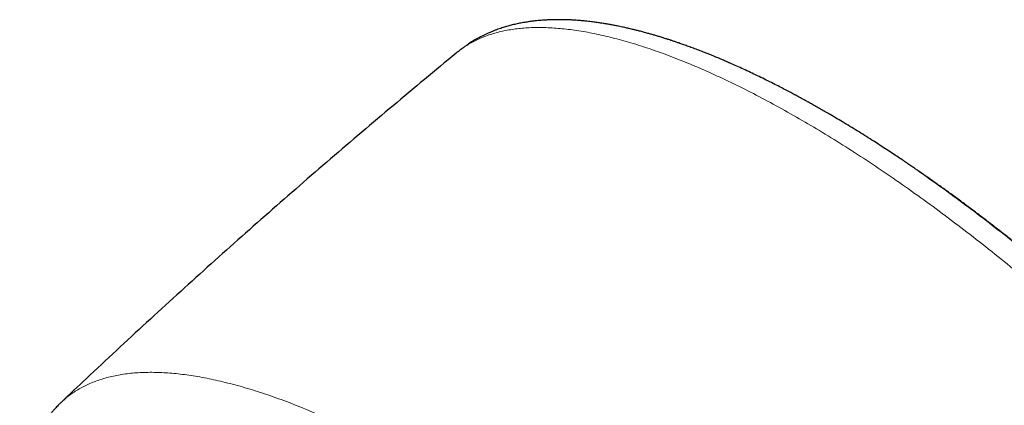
# Model space of a CAD drawing. Header units: millimetres. Extents: x 8 to 778, y 12 to 1829.
# Tile 145 of 256: x 561 to 605, y 724 to 741. Entities that reach past the tile are written whole.
import ezdxf

# ---------------------------------------------------------------- set-up
doc = ezdxf.new("R2010")
doc.units = ezdxf.units.MM

msp = doc.modelspace()

# ---------------------------------------------------------------- linework, layer by layer
at = {"color": 7, "linetype": 'Continuous', "lineweight": 30}
for p, q in [((580.686, 739.984), (580.676, 739.975)), ((563.008, 724.347), (563.012, 724.35))]:
    msp.add_line(p, q, dxfattribs=at)
for points, knots in [([(601.197, 734.679), (601.155, 734.708), (601.062, 734.772), (600.911, 734.876), (600.734, 734.997), (600.531, 735.134), (600.304, 735.286), (600.053, 735.453), (599.785, 735.629), (599.506, 735.811), (599.097, 736.073), (598.565, 736.409), (597.915, 736.807), (597.415, 737.103), (597.062, 737.309), (596.85, 737.43), (596.644, 737.547), (596.452, 737.655), (596.28, 737.751), (596.133, 737.832), (596.009, 737.9), (595.908, 737.955), (595.832, 737.996), (595.779, 738.024), (595.737, 738.047), (595.686, 738.075), (595.611, 738.114), (595.473, 738.188), (595.276, 738.292), (595.015, 738.427), (594.73, 738.572), (594.425, 738.725), (594.112, 738.878), (593.8, 739.028), (593.492, 739.172), (593.187, 739.312), (592.946, 739.419), (592.77, 739.496), (592.662, 739.543), (592.566, 739.585), (592.482, 739.621), (592.409, 739.652), (592.343, 739.68), (592.269, 739.711), (592.175, 739.75), (592.053, 739.8), (591.91, 739.858), (591.756, 739.92), (591.57, 739.993), (591.361, 740.074), (591.131, 740.161), (590.915, 740.24), (590.715, 740.311), (590.538, 740.373), (590.388, 740.425), (590.271, 740.464), (590.172, 740.497), (590.07, 740.53), (589.939, 740.572), (589.786, 740.621), (589.622, 740.671), (589.46, 740.719), (589.306, 740.764), (589.138, 740.811), (588.961, 740.86), (588.778, 740.908), (588.617, 740.949), (588.479, 740.982), (588.374, 741.008), (588.288, 741.027), (588.209, 741.045), (588.117, 741.066), (588.011, 741.089), (587.896, 741.113), (587.765, 741.14), (587.62, 741.168), (587.462, 741.197), (587.307, 741.224), (587.165, 741.248), (587.046, 741.266), (586.943, 741.281), (586.845, 741.295), (586.741, 741.309), (586.627, 741.324), (586.497, 741.339), (586.349, 741.355), (586.184, 741.37), (586.005, 741.385), (585.822, 741.397), (585.649, 741.406), (585.492, 741.411), (585.354, 741.414), (585.232, 741.416), (585.124, 741.416), (585.024, 741.415), (584.931, 741.413), (584.845, 741.411), (584.762, 741.408), (584.676, 741.404), (584.573, 741.398), (584.454, 741.391), (584.321, 741.38), (584.18, 741.366), (584.028, 741.349), (583.889, 741.331), (583.765, 741.312), (583.658, 741.295), (583.548, 741.276), (583.435, 741.254), (583.326, 741.231), (583.217, 741.207), (583.111, 741.181), (583.004, 741.154), (582.901, 741.126), (582.798, 741.096), (582.694, 741.064), (582.584, 741.028), (582.466, 740.987), (582.362, 740.949), (582.28, 740.917), (582.217, 740.892), (582.15, 740.865), (582.077, 740.834), (582.005, 740.802), (581.94, 740.772), (581.881, 740.744), (581.821, 740.715), (581.756, 740.682), (581.687, 740.647), (581.617, 740.609), (581.551, 740.573), (581.477, 740.531), (581.391, 740.481), (581.297, 740.423), (581.206, 740.365), (581.134, 740.317), (581.079, 740.28), (581.037, 740.25), (580.988, 740.215), (580.928, 740.172), (580.856, 740.118), (580.772, 740.053), (580.712, 740.005), (580.68, 739.979)], [0, 0, 0, 0, 0.004677, 0.0104, 0.017175, 0.025003, 0.033888, 0.043642, 0.054409, 0.065553, 0.076655, 0.102924, 0.12896, 0.154765, 0.163384, 0.171977, 0.180543, 0.188573, 0.195648, 0.201668, 0.206765, 0.210941, 0.214195, 0.216134, 0.217507, 0.219428, 0.222507, 0.226744, 0.236514, 0.247109, 0.259146, 0.27209, 0.285343, 0.298538, 0.311677, 0.324758, 0.33772, 0.342936, 0.347645, 0.351846, 0.355541, 0.358728, 0.361407, 0.364232, 0.36844, 0.373804, 0.380322, 0.387423, 0.39434, 0.405167, 0.415498, 0.425331, 0.43458, 0.442712, 0.449639, 0.45536, 0.458832, 0.463475, 0.46955, 0.477053, 0.484997, 0.492632, 0.499959, 0.506977, 0.516613, 0.525551, 0.533421, 0.540143, 0.545714, 0.548948, 0.552794, 0.557357, 0.562637, 0.568509, 0.574647, 0.582339, 0.590388, 0.598693, 0.60608, 0.612217, 0.61712, 0.622098, 0.627514, 0.63337, 0.64013, 0.647976, 0.65691, 0.666705, 0.67691, 0.686544, 0.695208, 0.702898, 0.709616, 0.715621, 0.721246, 0.726525, 0.731457, 0.736043, 0.740795, 0.746352, 0.753918, 0.761501, 0.769777, 0.778893, 0.788496, 0.794884, 0.801352, 0.808032, 0.815088, 0.822104, 0.828351, 0.835488, 0.841991, 0.848535, 0.855121, 0.861753, 0.868595, 0.876508, 0.884715, 0.888975, 0.892763, 0.897186, 0.902305, 0.907284, 0.911687, 0.915524, 0.919275, 0.923724, 0.928767, 0.933606, 0.938078, 0.942342, 0.949066, 0.955947, 0.962233, 0.968309, 0.971163, 0.974097, 0.97753, 0.981836, 0.987015, 0.993069, 1, 1, 1, 1]), ([(580.676, 739.976), (580.653, 739.957), (580.158, 739.552), (579.197, 738.754), (577.793, 737.581), (576.397, 736.399), (575.006, 735.209), (573.623, 734.012), (572.246, 732.806), (570.875, 731.593), (569.511, 730.373), (568.154, 729.144), (566.804, 727.908), (565.46, 726.665), (564.193, 725.48), (563.377, 724.706), (563.004, 724.352)], [0, 0, 0, 0, 0.003776, 0.08134, 0.158905, 0.236473, 0.314042, 0.391612, 0.469183, 0.546754, 0.624325, 0.701896, 0.779465, 0.857034, 0.934601, 1, 1, 1, 1]), ([(601.192, 734.684), (601.204, 734.675), (601.567, 734.43), (602.28, 733.92), (603.329, 733.154), (604.376, 732.358), (605.425, 731.535), (606.478, 730.68), (607.536, 729.793), (608.594, 728.877), (609.646, 727.937), (610.689, 726.976), (611.715, 726.002), (612.722, 725.017), (613.709, 724.023), (614.68, 723.016), (615.638, 721.992), (616.582, 720.951), (617.509, 719.897), (618.412, 718.838), (619.289, 717.775), (620.133, 716.717), (620.944, 715.666), (621.719, 714.624), (622.301, 713.819), (622.614, 713.364), (622.69, 713.253)], [0, 0, 0, 0, 0.001622, 0.046754, 0.09108, 0.135406, 0.179732, 0.224058, 0.26919, 0.314322, 0.359454, 0.404586, 0.449718, 0.494044, 0.53837, 0.582697, 0.627023, 0.672155, 0.717287, 0.762419, 0.80755, 0.852682, 0.897009, 0.941335, 0.985661, 1, 1, 1, 1]), ([(612.86, 724.888), (612.712, 725.035), (612.504, 725.242), (612.194, 725.546), (611.93, 725.803), (611.613, 726.109), (611.278, 726.429), (610.925, 726.763), (610.559, 727.106), (610.181, 727.455), (609.795, 727.808), (609.401, 728.164), (609.001, 728.522), (608.596, 728.88), (608.185, 729.239), (607.77, 729.596), (607.352, 729.952), (606.931, 730.306), (606.506, 730.659), (606.079, 731.008), (605.65, 731.355), (605.219, 731.699), (604.786, 732.039), (604.352, 732.376), (603.916, 732.709), (603.48, 733.038), (603.043, 733.363), (602.605, 733.683), (602.167, 733.999), (601.729, 734.31), (601.407, 734.536), (601.232, 734.656), (601.203, 734.676)], [0, 0, 0, 0, 0.040108, 0.056239, 0.083043, 0.110875, 0.140738, 0.17192, 0.204134, 0.237149, 0.270803, 0.304972, 0.339566, 0.374513, 0.409756, 0.445252, 0.480962, 0.516859, 0.552916, 0.589112, 0.625429, 0.661853, 0.698368, 0.734965, 0.771631, 0.808358, 0.845138, 0.881963, 0.918827, 0.955723, 0.992645, 1, 1, 1, 1]), ([(563.008, 724.355), (562.974, 724.322), (562.912, 724.262), (562.83, 724.179), (562.766, 724.111), (562.717, 724.058), (562.671, 724.008), (562.628, 723.959), (562.581, 723.904), (562.532, 723.846), (562.479, 723.781), (562.425, 723.712), (562.375, 723.646), (562.329, 723.586), (562.281, 723.518), (562.225, 723.439), (562.161, 723.343), (562.095, 723.239), (562.027, 723.127), (561.961, 723.011), (561.898, 722.896), (561.84, 722.782), (561.786, 722.672), (561.737, 722.564), (561.692, 722.463), (561.653, 722.367), (561.617, 722.278), (561.582, 722.184), (561.543, 722.077), (561.501, 721.951), (561.458, 721.813), (561.417, 721.67), (561.38, 721.531), (561.349, 721.399), (561.32, 721.269), (561.295, 721.145), (561.273, 721.026), (561.255, 720.918), (561.24, 720.82), (561.227, 720.728), (561.214, 720.632), (561.201, 720.52), (561.188, 720.392), (561.176, 720.253), (561.166, 720.109), (561.155, 719.911), (561.147, 719.662), (561.147, 719.364), (561.155, 719.072), (561.171, 718.783), (561.192, 718.509), (561.217, 718.251), (561.245, 718.011), (561.278, 717.764), (561.318, 717.503), (561.362, 717.242), (561.409, 716.988), (561.457, 716.752), (561.506, 716.524), (561.555, 716.309), (561.604, 716.106), (561.651, 715.916), (561.698, 715.739), (561.745, 715.563), (561.797, 715.377), (561.856, 715.171), (561.925, 714.943), (562.001, 714.697), (562.085, 714.437), (562.189, 714.128), (562.315, 713.767), (562.432, 713.449), (562.518, 713.22), (562.568, 713.09), (562.615, 712.97), (562.657, 712.863), (562.694, 712.772), (562.725, 712.695), (562.75, 712.633), (562.769, 712.585), (562.784, 712.548), (562.802, 712.504), (562.829, 712.44), (562.867, 712.347), (562.928, 712.201), (563.011, 712.008), (563.11, 711.777), (563.212, 711.547), (563.314, 711.321), (563.416, 711.099), (563.517, 710.881), (563.619, 710.665), (563.742, 710.411), (563.89, 710.108), (564.07, 709.748), (564.267, 709.363), (564.483, 708.952), (564.675, 708.595), (564.838, 708.297), (564.963, 708.07), (565.088, 707.849), (565.206, 707.64), (565.315, 707.449), (565.416, 707.274), (565.507, 707.118), (565.592, 706.973), (565.669, 706.842), (565.737, 706.728), (565.793, 706.635), (565.837, 706.56), (565.877, 706.494), (565.918, 706.426), (565.974, 706.333), (566.052, 706.204), (566.155, 706.036), (566.278, 705.836), (566.414, 705.619), (566.559, 705.387), (566.714, 705.143), (566.88, 704.883), (567.054, 704.615), (567.23, 704.347), (567.486, 703.959), (567.826, 703.454), (568.281, 702.795), (568.768, 702.104), (569.29, 701.383), (569.857, 700.617), (570.473, 699.807), (571.141, 698.951), (571.819, 698.104), (572.507, 697.266), (573.204, 696.438), (573.908, 695.619), (574.644, 694.784), (575.414, 693.93), (576.221, 693.057), (577.041, 692.191), (577.873, 691.334), (578.702, 690.5), (579.524, 689.691), (580.34, 688.907), (581.163, 688.134), (581.992, 687.372), (582.826, 686.623), (583.626, 685.921), (584.392, 685.264), (585.129, 684.645), (585.879, 684.028), (586.643, 683.413), (587.421, 682.802), (588.211, 682.196), (589.007, 681.6), (589.801, 681.022), (590.583, 680.466), (591.35, 679.936), (592.071, 679.451), (592.747, 679.008), (593.254, 678.685), (593.623, 678.453), (593.853, 678.31), (594.064, 678.18), (594.265, 678.058), (594.452, 677.945), (594.622, 677.843), (594.748, 677.768), (594.84, 677.714), (594.908, 677.673), (594.982, 677.63), (595.072, 677.577), (595.185, 677.511), (595.321, 677.432), (595.481, 677.34), (595.664, 677.235), (595.87, 677.119), (596.097, 676.992), (596.431, 676.807), (596.853, 676.579), (597.345, 676.321), (597.808, 676.084), (598.244, 675.867), (598.652, 675.67), (599.01, 675.501), (599.322, 675.358), (599.588, 675.239), (599.832, 675.131), (600.052, 675.036), (600.248, 674.953), (600.413, 674.884), (600.551, 674.827), (600.667, 674.78), (600.758, 674.743), (600.836, 674.712), (600.912, 674.682), (601.006, 674.645), (601.119, 674.6), (601.245, 674.552), (601.384, 674.499), (601.531, 674.444), (601.683, 674.388), (601.832, 674.334), (601.973, 674.284), (602.108, 674.236), (602.269, 674.181), (602.449, 674.12), (602.645, 674.056), (602.813, 674.003), (602.957, 673.958), (603.08, 673.92), (603.194, 673.886), (603.302, 673.854), (603.406, 673.824), (603.51, 673.795), (603.613, 673.766), (603.718, 673.737), (603.829, 673.708), (603.953, 673.675), (604.092, 673.64), (604.246, 673.602), (604.436, 673.556), (604.657, 673.507), (604.903, 673.455), (605.146, 673.407), (605.359, 673.368), (605.543, 673.337), (605.698, 673.313), (605.845, 673.291), (605.977, 673.273), (606.092, 673.258), (606.18, 673.247), (606.247, 673.24), (606.303, 673.234), (606.365, 673.227), (606.442, 673.219), (606.533, 673.21), (606.636, 673.201), (606.774, 673.19), (606.934, 673.179), (607.105, 673.17), (607.255, 673.165), (607.377, 673.161), (607.473, 673.16), (607.549, 673.159), (607.621, 673.159), (607.699, 673.159), (607.79, 673.161), (607.895, 673.163), (608.011, 673.167), (608.135, 673.173), (608.262, 673.18), (608.389, 673.19), (608.539, 673.203), (608.708, 673.221), (608.894, 673.245), (609.073, 673.273), (609.247, 673.304), (609.42, 673.338), (609.59, 673.377), (609.753, 673.418), (609.889, 673.456), (610, 673.49), (610.096, 673.52), (610.199, 673.555), (610.307, 673.593), (610.413, 673.633), (610.511, 673.672), (610.6, 673.709), (610.683, 673.746), (610.765, 673.783), (610.85, 673.824), (610.941, 673.869), (611.032, 673.916), (611.122, 673.965), (611.212, 674.015), (611.306, 674.071), (611.395, 674.127), (611.473, 674.177), (611.533, 674.217), (611.584, 674.252), (611.629, 674.284), (611.675, 674.316), (611.731, 674.357), (611.795, 674.405), (611.862, 674.457), (611.926, 674.508), (611.987, 674.559), (612.048, 674.611), (612.113, 674.667), (612.179, 674.727), (612.248, 674.791), (612.317, 674.858), (612.395, 674.935), (612.455, 674.998), (612.483, 675.027)], [0, 0, 0, 0, 0.002468, 0.004603, 0.006406, 0.007889, 0.009177, 0.01063, 0.011877, 0.013291, 0.015066, 0.016885, 0.018554, 0.020075, 0.021532, 0.023674, 0.026014, 0.02865, 0.031449, 0.034228, 0.037044, 0.039676, 0.042368, 0.044886, 0.047227, 0.049401, 0.051427, 0.053306, 0.055812, 0.058625, 0.0617, 0.064948, 0.067936, 0.070723, 0.073378, 0.076184, 0.078511, 0.080792, 0.082789, 0.0845, 0.08638, 0.08861, 0.091214, 0.094041, 0.096848, 0.099631, 0.105494, 0.111075, 0.116389, 0.121578, 0.126805, 0.13104, 0.135219, 0.139353, 0.143756, 0.14852, 0.152511, 0.156437, 0.160138, 0.163616, 0.166869, 0.169881, 0.172649, 0.17525, 0.178124, 0.18134, 0.184833, 0.188638, 0.192579, 0.196612, 0.202519, 0.208611, 0.210564, 0.2125, 0.214245, 0.215775, 0.21709, 0.218191, 0.219077, 0.219749, 0.220206, 0.220677, 0.221624, 0.222943, 0.224635, 0.227836, 0.231115, 0.234323, 0.237459, 0.240524, 0.243518, 0.246441, 0.249387, 0.253922, 0.258763, 0.26391, 0.269365, 0.275125, 0.278066, 0.281081, 0.284018, 0.286726, 0.289206, 0.291456, 0.293478, 0.29527, 0.297039, 0.298509, 0.299681, 0.300621, 0.30138, 0.302197, 0.303223, 0.304974, 0.307119, 0.309659, 0.312594, 0.315393, 0.318476, 0.321823, 0.325212, 0.328582, 0.331932, 0.339753, 0.347465, 0.356505, 0.365392, 0.374127, 0.384747, 0.395231, 0.405621, 0.415916, 0.426117, 0.436224, 0.446238, 0.457205, 0.468172, 0.479138, 0.490104, 0.50107, 0.511454, 0.521839, 0.532224, 0.542609, 0.552995, 0.563381, 0.572294, 0.581332, 0.590529, 0.599883, 0.609397, 0.619069, 0.6289, 0.638663, 0.648316, 0.657804, 0.667126, 0.675192, 0.68313, 0.686214, 0.689163, 0.691845, 0.694257, 0.696817, 0.698983, 0.700757, 0.701653, 0.702495, 0.703361, 0.704497, 0.705954, 0.707712, 0.70977, 0.712129, 0.714789, 0.71775, 0.721007, 0.727831, 0.734332, 0.74051, 0.746365, 0.751896, 0.757103, 0.761027, 0.764738, 0.768146, 0.771221, 0.773964, 0.776374, 0.778221, 0.779829, 0.781309, 0.782116, 0.783193, 0.784542, 0.786161, 0.788052, 0.790006, 0.792185, 0.794455, 0.796633, 0.79872, 0.800713, 0.802615, 0.80586, 0.808793, 0.811416, 0.813494, 0.815327, 0.81704, 0.818702, 0.820311, 0.821868, 0.823507, 0.825086, 0.826783, 0.828727, 0.830918, 0.833356, 0.83604, 0.840024, 0.844023, 0.848013, 0.851992, 0.85464, 0.857283, 0.859841, 0.862111, 0.864082, 0.865753, 0.866711, 0.867578, 0.868654, 0.86999, 0.871587, 0.873445, 0.875483, 0.878927, 0.882023, 0.88477, 0.887158, 0.888766, 0.890138, 0.891363, 0.8928, 0.894522, 0.896503, 0.898742, 0.901182, 0.903646, 0.90612, 0.908605, 0.912504, 0.916264, 0.919843, 0.923436, 0.927069, 0.930677, 0.934233, 0.937549, 0.939501, 0.941561, 0.943845, 0.946353, 0.948836, 0.951054, 0.953054, 0.954924, 0.956804, 0.958788, 0.960945, 0.963188, 0.965306, 0.967342, 0.969611, 0.972169, 0.973914, 0.97543, 0.9767, 0.977728, 0.978822, 0.980143, 0.981948, 0.983695, 0.985321, 0.986848, 0.988422, 0.990035, 0.991833, 0.993882, 0.996091, 0.998133, 1, 1, 1, 1])]:
    msp.add_open_spline(points, degree=3, knots=knots, dxfattribs=at)
at = {"color": 8, "linetype": 'Continuous', "lineweight": 0}
for points, knots in [([(595.901, 736.999), (595.555, 737.195), (594.864, 737.588), (593.85, 738.125), (592.855, 738.622), (591.881, 739.075), (590.937, 739.481), (590.023, 739.84), (589.141, 740.153), (588.287, 740.42), (587.458, 740.644), (586.655, 740.823), (585.881, 740.954), (585.142, 741.038), (584.44, 741.073), (583.78, 741.06), (583.163, 741), (582.588, 740.893), (582.053, 740.74), (581.555, 740.542), (581.103, 740.29), (580.813, 740.102), (580.688, 739.986), (580.686, 739.984)], [0, 0, 0, 0, 0.050319, 0.100639, 0.150958, 0.201277, 0.251597, 0.301018, 0.350439, 0.399859, 0.44928, 0.4996, 0.549919, 0.600238, 0.650558, 0.700877, 0.750298, 0.799719, 0.84914, 0.898561, 0.94888, 0.999199, 1, 1, 1, 1]), ([(628.048, 692.758), (628.094, 692.811), (628.249, 692.991), (628.464, 693.343), (628.694, 693.811), (628.873, 694.321), (629.008, 694.871), (629.096, 695.464), (629.137, 696.1), (629.13, 696.778), (629.074, 697.494), (628.97, 698.245), (628.819, 699.027), (628.622, 699.836), (628.381, 700.67), (628.094, 701.534), (627.76, 702.43), (627.379, 703.357), (626.951, 704.314), (626.479, 705.295), (625.963, 706.296), (625.408, 707.31), (624.817, 708.334), (624.19, 709.367), (623.526, 710.413), (622.821, 711.475), (622.076, 712.553), (621.292, 713.644), (620.475, 714.739), (619.626, 715.837), (618.752, 716.93), (617.856, 718.014), (616.939, 719.088), (615.999, 720.156), (615.03, 721.223), (614.035, 722.287), (613.014, 723.345), (611.976, 724.389), (610.923, 725.417), (609.864, 726.421), (608.799, 727.4), (607.732, 728.351), (606.659, 729.28), (605.574, 730.189), (604.479, 731.077), (603.378, 731.942), (602.278, 732.776), (601.181, 733.577), (600.096, 734.34), (599.026, 735.064), (597.971, 735.748), (596.927, 736.398), (596.243, 736.799), (595.901, 736.999)], [0, 0, 0, 0, 0.008301, 0.028307, 0.047955, 0.067603, 0.087251, 0.1069, 0.126905, 0.14691, 0.166916, 0.186921, 0.206927, 0.226575, 0.246223, 0.265871, 0.28552, 0.305525, 0.325531, 0.345536, 0.365541, 0.385547, 0.405195, 0.424843, 0.444492, 0.46414, 0.484145, 0.504151, 0.524156, 0.544161, 0.564167, 0.583815, 0.603463, 0.623112, 0.64276, 0.662765, 0.682771, 0.702776, 0.722782, 0.742787, 0.762435, 0.782083, 0.801732, 0.82138, 0.841385, 0.861391, 0.881396, 0.901402, 0.921407, 0.941055, 0.960704, 0.980352, 1, 1, 1, 1]), ([(563.012, 724.35), (563.092, 724.426), (563.296, 724.621), (563.676, 724.882), (564.149, 725.14), (564.671, 725.349), (565.241, 725.51), (565.854, 725.621), (566.509, 725.681), (567.201, 725.691), (567.927, 725.652), (568.686, 725.564), (569.481, 725.428), (570.314, 725.242), (571.186, 725.007), (572.094, 724.721), (573.033, 724.386), (574, 724.004), (574.987, 723.576), (575.993, 723.107), (577.014, 722.595), (578.055, 722.044), (578.763, 721.641), (579.117, 721.439)], [0, 0, 0, 0, 0.030736, 0.078763, 0.12679, 0.175689, 0.224589, 0.273489, 0.322389, 0.371288, 0.419315, 0.467342, 0.515368, 0.563395, 0.612295, 0.661194, 0.710094, 0.758994, 0.807893, 0.85592, 0.903947, 0.951973, 1, 1, 1, 1])]:
    msp.add_open_spline(points, degree=3, knots=knots, dxfattribs=at)

doc.saveas('drawing.dxf')
